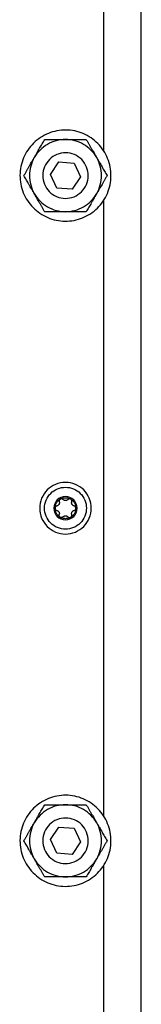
# Model space of a CAD drawing. Header units: millimetres. Extents: x -3787 to 418, y -511 to 3927.
# Tile 27 of 87: x -934 to -902, y 339 to 598. Entities that reach past the tile are written whole.
import ezdxf

# ---------------------------------------------------------------- set-up
doc = ezdxf.new("R2010")
doc.units = ezdxf.units.MM

msp = doc.modelspace()

# ---------------------------------------------------------------- linework, layer by layer
at = {"color": 7, "linetype": 'Continuous', "lineweight": 25}
for p, q in [((-902.01, 7.81), (-902.01, 1745.81)), ((-912.01, 725.98), (-912.01, 564.04)), ((-926, 557.71), (-923.74, 561.02)), ((-923.74, 561.02), (-919.75, 560.71)), ((-919.75, 560.71), (-918.02, 557.1)), ((-924.27, 554.11), (-926, 557.71)), ((-918.02, 557.1), (-920.28, 553.8)), ((-920.28, 553.8), (-924.27, 554.11)), ((-912.01, 550.78), (-912.01, 388.84)), ((-926, 382.51), (-923.74, 385.82)), ((-923.74, 385.82), (-919.75, 385.51)), ((-919.75, 385.51), (-918.02, 381.9)), ((-924.27, 378.91), (-926, 382.51)), ((-918.02, 381.9), (-920.28, 378.6)), ((-920.28, 378.6), (-924.27, 378.91)), ((-912.01, 375.58), (-912.01, 213.64))]:
    msp.add_line(p, q, dxfattribs=at)
for points, knots in [([(-910.26, 554.98), (-909.94, 556.51), (-909.93, 558.12), (-910.51, 561.2), (-911.12, 562.69), (-912.84, 565.31), (-913.96, 566.45), (-916.56, 568.22), (-918.04, 568.84), (-921.11, 569.48), (-922.71, 569.49), (-925.8, 568.9), (-927.28, 568.3), (-929.91, 566.58), (-931.05, 565.45), (-932.82, 562.85), (-933.44, 561.38), (-933.76, 559.84)], [0, 0, 0, 0, 0.125, 0.125, 0.25, 0.25, 0.375, 0.375, 0.5, 0.5, 0.625, 0.625, 0.75, 0.75, 0.875, 0.875, 1, 1, 1, 1]), ([(-930.24, 562.16), (-930.19, 562.24), (-930.1, 562.4), (-929.96, 562.64), (-929.82, 562.89), (-929.67, 563.13), (-929.46, 563.5), (-929.17, 564), (-928.83, 564.6), (-928.49, 565.18), (-928.16, 565.75), (-927.83, 566.33), (-927.61, 566.71), (-927.49, 566.91)], [0, 0, 0, 0, 0.048847, 0.097698, 0.146681, 0.195921, 0.245541, 0.372283, 0.501379, 0.620543, 0.742811, 0.869049, 1, 1, 1, 1]), ([(-926.76, 565.64), (-927.48, 565.22), (-928.14, 564.71), (-929.31, 563.54), (-929.82, 562.88), (-930.24, 562.16)], [0, 0, 0, 0, 0.5, 0.5, 1, 1, 1, 1]), ([(-927.49, 566.91), (-927.36, 566.91), (-927.1, 566.91), (-926.72, 566.91), (-926.33, 566.91), (-925.95, 566.91), (-925.58, 566.91), (-925.2, 566.91), (-924.72, 566.91), (-924.12, 566.91), (-923.49, 566.91), (-922.94, 566.91), (-922.47, 566.91), (-922.16, 566.91), (-922.01, 566.91)], [0, 0, 0, 0, 0.075958, 0.150258, 0.223026, 0.294404, 0.364543, 0.433612, 0.50179, 0.630049, 0.756002, 0.837959, 0.919102, 1, 1, 1, 1]), ([(-922.01, 566.91), (-922.84, 566.91), (-923.67, 566.8), (-925.27, 566.37), (-926.04, 566.05), (-926.76, 565.64)], [0, 0, 0, 0, 0.5, 0.5, 1, 1, 1, 1]), ([(-913.78, 562.16), (-914.2, 562.88), (-914.7, 563.54), (-915.88, 564.71), (-916.54, 565.22), (-917.98, 566.05), (-918.75, 566.37), (-920.35, 566.8), (-921.18, 566.91), (-922.01, 566.91)], [0, 0, 0, 0, 0.25, 0.25, 0.5, 0.5, 0.75, 0.75, 1, 1, 1, 1]), ([(-922.01, 566.91), (-921.91, 566.91), (-921.73, 566.91), (-921.45, 566.91), (-921.17, 566.91), (-920.89, 566.91), (-920.46, 566.91), (-919.89, 566.91), (-919.19, 566.91), (-918.52, 566.91), (-917.86, 566.91), (-917.19, 566.91), (-916.75, 566.91), (-916.52, 566.91)], [0, 0, 0, 0, 0.048847, 0.097698, 0.146681, 0.195921, 0.245541, 0.372283, 0.501379, 0.620543, 0.742811, 0.869049, 1, 1, 1, 1]), ([(-916.52, 566.91), (-916.46, 566.8), (-916.33, 566.57), (-916.14, 566.24), (-915.95, 565.91), (-915.76, 565.58), (-915.57, 565.25), (-915.38, 564.93), (-915.14, 564.51), (-914.84, 563.99), (-914.52, 563.44), (-914.25, 562.97), (-914.01, 562.56), (-913.86, 562.29), (-913.78, 562.16)], [0, 0, 0, 0, 0.075767, 0.149883, 0.222476, 0.293685, 0.363661, 0.432569, 0.50059, 0.629173, 0.755436, 0.837586, 0.918917, 1, 1, 1, 1]), ([(-920.79, 563.28), (-921.56, 563.44), (-922.36, 563.45), (-923.9, 563.16), (-924.65, 562.86), (-925.96, 561.99), (-926.53, 561.43), (-927.41, 560.13), (-927.72, 559.39), (-928.04, 557.86), (-928.05, 557.06), (-927.75, 555.51), (-927.45, 554.77), (-926.59, 553.46), (-926.03, 552.89), (-924.73, 552.01), (-923.99, 551.69), (-923.22, 551.53)], [0, 0, 0, 0, 0.125, 0.125, 0.25, 0.25, 0.375, 0.375, 0.5, 0.5, 0.625, 0.625, 0.75, 0.75, 0.875, 0.875, 1, 1, 1, 1]), ([(-923.22, 551.53), (-922.46, 551.37), (-921.65, 551.37), (-920.11, 551.66), (-919.37, 551.96), (-918.06, 552.83), (-917.49, 553.39), (-916.6, 554.69), (-916.29, 555.42), (-915.97, 556.96), (-915.97, 557.76), (-916.26, 559.31), (-916.56, 560.05), (-917.42, 561.36), (-917.99, 561.93), (-919.29, 562.81), (-920.02, 563.13), (-920.79, 563.28)], [0, 0, 0, 0, 0.125, 0.125, 0.25, 0.25, 0.375, 0.375, 0.5, 0.5, 0.625, 0.625, 0.75, 0.75, 0.875, 0.875, 1, 1, 1, 1]), ([(-932.98, 557.41), (-932.91, 557.52), (-932.78, 557.74), (-932.59, 558.08), (-932.4, 558.41), (-932.21, 558.74), (-932.02, 559.07), (-931.83, 559.39), (-931.59, 559.81), (-931.29, 560.33), (-930.97, 560.88), (-930.7, 561.35), (-930.47, 561.76), (-930.31, 562.03), (-930.24, 562.16)], [0, 0, 0, 0, 0.075958, 0.150258, 0.223026, 0.294404, 0.364543, 0.433612, 0.50179, 0.630049, 0.756002, 0.837959, 0.919102, 1, 1, 1, 1]), ([(-930.24, 562.16), (-930.65, 561.44), (-930.97, 560.67), (-931.4, 559.07), (-931.51, 558.24), (-931.51, 556.58), (-931.4, 555.75), (-930.97, 554.15), (-930.65, 553.38), (-930.24, 552.66)], [0, 0, 0, 0, 0.25, 0.25, 0.5, 0.5, 0.75, 0.75, 1, 1, 1, 1]), ([(-913.78, 552.66), (-913.37, 553.38), (-913.05, 554.15), (-912.62, 555.75), (-912.51, 556.58), (-912.51, 558.24), (-912.62, 559.07), (-913.05, 560.67), (-913.37, 561.44), (-913.78, 562.16)], [0, 0, 0, 0, 0.25, 0.25, 0.5, 0.5, 0.75, 0.75, 1, 1, 1, 1]), ([(-913.78, 562.16), (-913.73, 562.08), (-913.64, 561.92), (-913.5, 561.68), (-913.36, 561.43), (-913.22, 561.19), (-913.01, 560.82), (-912.72, 560.33), (-912.38, 559.73), (-912.04, 559.14), (-911.71, 558.57), (-911.37, 557.99), (-911.15, 557.6), (-911.04, 557.41)], [0, 0, 0, 0, 0.04868, 0.097365, 0.14618, 0.195249, 0.244695, 0.370973, 0.499581, 0.619161, 0.74186, 0.868556, 1, 1, 1, 1]), ([(-933.76, 559.84), (-934.08, 558.3), (-934.09, 556.7), (-933.5, 553.62), (-932.9, 552.13), (-931.17, 549.51), (-930.05, 548.37), (-927.45, 546.6), (-925.98, 545.98), (-922.9, 545.34), (-921.3, 545.33), (-918.22, 545.92), (-916.73, 546.52), (-914.11, 548.24), (-912.97, 549.37), (-911.2, 551.96), (-910.58, 553.44), (-910.26, 554.98)], [0, 0, 0, 0, 0.125, 0.125, 0.25, 0.25, 0.375, 0.375, 0.5, 0.5, 0.625, 0.625, 0.75, 0.75, 0.875, 0.875, 1, 1, 1, 1]), ([(-930.24, 552.66), (-930.28, 552.74), (-930.37, 552.9), (-930.51, 553.14), (-930.65, 553.38), (-930.79, 553.63), (-931.01, 553.99), (-931.29, 554.49), (-931.64, 555.09), (-931.98, 555.68), (-932.31, 556.25), (-932.64, 556.83), (-932.86, 557.21), (-932.98, 557.41)], [0, 0, 0, 0, 0.048666, 0.097338, 0.146139, 0.195194, 0.244625, 0.370865, 0.499433, 0.619047, 0.741782, 0.868515, 1, 1, 1, 1]), ([(-911.04, 557.41), (-911.1, 557.3), (-911.23, 557.07), (-911.43, 556.74), (-911.62, 556.41), (-911.81, 556.08), (-912, 555.75), (-912.18, 555.42), (-912.43, 555), (-912.73, 554.49), (-913.04, 553.94), (-913.32, 553.46), (-913.55, 553.06), (-913.7, 552.79), (-913.78, 552.66)], [0, 0, 0, 0, 0.075958, 0.150258, 0.223026, 0.294404, 0.364543, 0.433612, 0.50179, 0.630049, 0.756002, 0.837959, 0.919102, 1, 1, 1, 1]), ([(-930.24, 552.66), (-929.82, 551.94), (-929.31, 551.28), (-928.14, 550.11), (-927.48, 549.6), (-926.04, 548.77), (-925.27, 548.45), (-923.67, 548.02), (-922.84, 547.91), (-922.01, 547.91)], [0, 0, 0, 0, 0.25, 0.25, 0.5, 0.5, 0.75, 0.75, 1, 1, 1, 1]), ([(-927.49, 547.91), (-927.56, 548.02), (-927.69, 548.24), (-927.88, 548.58), (-928.07, 548.91), (-928.26, 549.24), (-928.45, 549.56), (-928.64, 549.89), (-928.88, 550.31), (-929.18, 550.83), (-929.49, 551.38), (-929.77, 551.85), (-930, 552.26), (-930.16, 552.52), (-930.24, 552.66)], [0, 0, 0, 0, 0.075743, 0.149837, 0.222408, 0.293596, 0.363552, 0.432441, 0.500442, 0.629066, 0.755367, 0.83754, 0.918894, 1, 1, 1, 1]), ([(-922.01, 547.91), (-921.18, 547.91), (-920.35, 548.02), (-918.75, 548.45), (-917.98, 548.77), (-916.54, 549.6), (-915.88, 550.11), (-914.7, 551.28), (-914.2, 551.94), (-913.78, 552.66)], [0, 0, 0, 0, 0.25, 0.25, 0.5, 0.5, 0.75, 0.75, 1, 1, 1, 1]), ([(-913.78, 552.66), (-913.83, 552.58), (-913.92, 552.42), (-914.06, 552.17), (-914.2, 551.93), (-914.34, 551.69), (-914.55, 551.32), (-914.84, 550.82), (-915.19, 550.22), (-915.53, 549.63), (-915.86, 549.06), (-916.19, 548.49), (-916.41, 548.1), (-916.52, 547.91)], [0, 0, 0, 0, 0.0488465, 0.0976979, 0.146681, 0.1959209, 0.2455409, 0.3722826, 0.5013791, 0.6205427, 0.7428114, 0.8690492, 1, 1, 1, 1]), ([(-922.01, 547.91), (-922.1, 547.91), (-922.29, 547.91), (-922.57, 547.91), (-922.85, 547.91), (-923.13, 547.91), (-923.56, 547.91), (-924.13, 547.91), (-924.83, 547.91), (-925.5, 547.91), (-926.16, 547.91), (-926.83, 547.91), (-927.27, 547.91), (-927.49, 547.91)], [0, 0, 0, 0, 0.048847, 0.097698, 0.146681, 0.195921, 0.245541, 0.372283, 0.501379, 0.620543, 0.742811, 0.869049, 1, 1, 1, 1]), ([(-916.52, 547.91), (-916.65, 547.91), (-916.91, 547.91), (-917.3, 547.91), (-917.68, 547.91), (-918.06, 547.91), (-918.44, 547.91), (-918.81, 547.91), (-919.3, 547.91), (-919.9, 547.91), (-920.53, 547.91), (-921.08, 547.91), (-921.54, 547.91), (-921.85, 547.91), (-922.01, 547.91)], [0, 0, 0, 0, 0.075958, 0.150258, 0.223026, 0.294404, 0.364543, 0.433612, 0.50179, 0.630049, 0.756002, 0.837959, 0.919102, 1, 1, 1, 1]), ([(-922.01, 476.61), (-922.9, 476.61), (-923.79, 476.43), (-925.43, 475.75), (-926.19, 475.25), (-927.45, 473.99), (-927.95, 473.23), (-928.63, 471.59), (-928.81, 470.7), (-928.81, 468.92), (-928.63, 468.03), (-927.95, 466.38), (-927.45, 465.63), (-926.19, 464.37), (-925.43, 463.87), (-923.79, 463.19), (-922.9, 463.01), (-922.01, 463.01)], [0, 0, 0, 0, 0.125, 0.125, 0.25, 0.25, 0.375, 0.375, 0.5, 0.5, 0.625, 0.625, 0.75, 0.75, 0.875, 0.875, 1, 1, 1, 1]), ([(-922.01, 464.29), (-923.47, 464.29), (-924.88, 464.87), (-926.95, 466.94), (-927.53, 468.35), (-927.53, 471.27), (-926.95, 472.68), (-924.88, 474.75), (-923.47, 475.33), (-922.01, 475.33)], [0, 0, 0, 0, 0.25, 0.25, 0.5, 0.5, 0.75, 0.75, 1, 1, 1, 1]), ([(-922.01, 463.01), (-921.12, 463.01), (-920.23, 463.19), (-918.58, 463.87), (-917.83, 464.37), (-916.57, 465.63), (-916.07, 466.38), (-915.38, 468.03), (-915.21, 468.92), (-915.21, 470.7), (-915.38, 471.59), (-916.07, 473.23), (-916.57, 473.99), (-917.83, 475.25), (-918.58, 475.75), (-920.23, 476.43), (-921.12, 476.61), (-922.01, 476.61)], [0, 0, 0, 0, 0.125, 0.125, 0.25, 0.25, 0.375, 0.375, 0.5, 0.5, 0.625, 0.625, 0.75, 0.75, 0.875, 0.875, 1, 1, 1, 1]), ([(-922.01, 475.33), (-920.54, 475.33), (-919.14, 474.75), (-917.07, 472.68), (-916.49, 471.27), (-916.49, 468.35), (-917.07, 466.94), (-919.14, 464.87), (-920.54, 464.29), (-922.01, 464.29)], [0, 0, 0, 0, 0.25, 0.25, 0.5, 0.5, 0.75, 0.75, 1, 1, 1, 1]), ([(-922.01, 472.87), (-923.7, 472.87), (-925.07, 471.5), (-925.07, 468.12), (-923.7, 466.75), (-922.01, 466.75)], [0, 0, 0, 0, 0.5, 0.5, 1, 1, 1, 1]), ([(-924.77, 469.81), (-924.77, 469.86), (-924.77, 469.95), (-924.75, 470.09), (-924.74, 470.23), (-924.71, 470.37), (-924.66, 470.58), (-924.57, 470.86), (-924.41, 471.19), (-924.2, 471.5), (-923.99, 471.74), (-923.78, 471.93), (-923.59, 472.08), (-923.46, 472.16), (-923.39, 472.2)], [0, 0, 0, 0, 0.049249, 0.098316, 0.147332, 0.196427, 0.245731, 0.372789, 0.500023, 0.627081, 0.754315, 0.836273, 0.917965, 1, 1, 1, 1]), ([(-923.39, 472.2), (-923.41, 472.19), (-923.45, 472.16), (-923.5, 472.12), (-923.55, 472.07), (-923.59, 472.01), (-923.62, 471.95), (-923.66, 471.87), (-923.69, 471.76), (-923.69, 471.63), (-923.67, 471.54), (-923.66, 471.5)], [0, 0, 0, 0, 0.083058, 0.1652653, 0.2473517, 0.3300716, 0.4141835, 0.5004296, 0.6665928, 0.8311085, 1, 1, 1, 1]), ([(-923.39, 472.2), (-923.35, 472.22), (-923.26, 472.27), (-923.13, 472.33), (-923, 472.39), (-922.86, 472.44), (-922.69, 472.49), (-922.49, 472.53), (-922.25, 472.56), (-922.09, 472.57), (-922.01, 472.57)], [0, 0, 0, 0, 0.100225, 0.200067, 0.299801, 0.399704, 0.500049, 0.666829, 0.833053, 1, 1, 1, 1]), ([(-923.09, 472.28), (-923.11, 472.28), (-923.17, 472.28), (-923.24, 472.26), (-923.32, 472.24), (-923.36, 472.21), (-923.39, 472.2)], [0, 0, 0, 0, 0.254015, 0.503467, 0.751189, 1, 1, 1, 1]), ([(-922.65, 472.09), (-922.66, 472.1), (-922.69, 472.13), (-922.74, 472.17), (-922.8, 472.21), (-922.87, 472.24), (-922.97, 472.27), (-923.05, 472.28), (-923.09, 472.28)], [0, 0, 0, 0, 0.13406, 0.267042, 0.400106, 0.53445, 0.769681, 1, 1, 1, 1]), ([(-922.01, 471.81), (-922.03, 471.81), (-922.08, 471.81), (-922.15, 471.82), (-922.23, 471.84), (-922.3, 471.86), (-922.4, 471.9), (-922.52, 471.97), (-922.6, 472.05), (-922.65, 472.09)], [0, 0, 0, 0, 0.094967, 0.192047, 0.291667, 0.394222, 0.500073, 0.731133, 1, 1, 1, 1]), ([(-922.01, 466.75), (-920.32, 466.75), (-918.95, 468.12), (-918.95, 471.5), (-920.32, 472.87), (-922.01, 472.87)], [0, 0, 0, 0, 0.5, 0.5, 1, 1, 1, 1]), ([(-922.01, 472.57), (-921.96, 472.57), (-921.86, 472.57), (-921.72, 472.56), (-921.58, 472.54), (-921.43, 472.51), (-921.26, 472.47), (-921.06, 472.41), (-920.84, 472.31), (-920.7, 472.24), (-920.63, 472.2)], [0, 0, 0, 0, 0.100225, 0.200067, 0.299801, 0.399704, 0.500049, 0.666829, 0.833053, 1, 1, 1, 1]), ([(-921.37, 472.09), (-921.39, 472.07), (-921.43, 472.02), (-921.5, 471.97), (-921.57, 471.92), (-921.66, 471.88), (-921.76, 471.84), (-921.89, 471.81), (-921.97, 471.81), (-922.01, 471.81)], [0, 0, 0, 0, 0.13944, 0.269239, 0.389572, 0.500655, 0.67495, 0.840789, 1, 1, 1, 1]), ([(-920.93, 472.28), (-920.95, 472.28), (-920.99, 472.28), (-921.05, 472.27), (-921.1, 472.25), (-921.18, 472.23), (-921.28, 472.18), (-921.34, 472.12), (-921.37, 472.09)], [0, 0, 0, 0, 0.115084, 0.230621, 0.347395, 0.466183, 0.733228, 1, 1, 1, 1]), ([(-920.63, 472.2), (-920.65, 472.21), (-920.7, 472.24), (-920.77, 472.26), (-920.85, 472.28), (-920.9, 472.28), (-920.93, 472.28)], [0, 0, 0, 0, 0.248811, 0.496533, 0.745985, 1, 1, 1, 1]), ([(-920.63, 472.2), (-920.59, 472.18), (-920.51, 472.13), (-920.39, 472.05), (-920.28, 471.96), (-920.17, 471.87), (-920.01, 471.72), (-919.82, 471.5), (-919.61, 471.19), (-919.45, 470.86), (-919.34, 470.55), (-919.29, 470.28), (-919.25, 470.05), (-919.25, 469.89), (-919.25, 469.81)], [0, 0, 0, 0, 0.049249, 0.098316, 0.147332, 0.196427, 0.245731, 0.372789, 0.500023, 0.627081, 0.754315, 0.836273, 0.917965, 1, 1, 1, 1]), ([(-920.35, 471.5), (-920.35, 471.53), (-920.33, 471.58), (-920.33, 471.65), (-920.33, 471.73), (-920.34, 471.81), (-920.37, 471.9), (-920.42, 472.01), (-920.51, 472.12), (-920.59, 472.17), (-920.63, 472.2)], [0, 0, 0, 0, 0.102247, 0.202107, 0.300825, 0.399709, 0.50007, 0.670267, 0.834894, 1, 1, 1, 1]), ([(-924.3, 470.39), (-924.33, 470.39), (-924.38, 470.37), (-924.45, 470.34), (-924.51, 470.3), (-924.57, 470.25), (-924.64, 470.18), (-924.71, 470.08), (-924.76, 469.95), (-924.76, 469.86), (-924.77, 469.81)], [0, 0, 0, 0, 0.1022468, 0.2021073, 0.300825, 0.3997087, 0.5000699, 0.6702666, 0.8348935, 1, 1, 1, 1]), ([(-923.39, 467.42), (-923.43, 467.44), (-923.51, 467.49), (-923.63, 467.57), (-923.74, 467.66), (-923.85, 467.75), (-924.01, 467.9), (-924.2, 468.12), (-924.4, 468.42), (-924.57, 468.76), (-924.67, 469.06), (-924.73, 469.34), (-924.76, 469.57), (-924.77, 469.73), (-924.77, 469.81)], [0, 0, 0, 0, 0.049249, 0.098316, 0.147332, 0.196427, 0.245731, 0.372789, 0.500023, 0.627081, 0.754315, 0.836273, 0.917965, 1, 1, 1, 1]), ([(-924.77, 469.81), (-924.77, 469.79), (-924.77, 469.74), (-924.75, 469.67), (-924.73, 469.6), (-924.71, 469.54), (-924.67, 469.48), (-924.62, 469.41), (-924.54, 469.33), (-924.42, 469.26), (-924.34, 469.24), (-924.3, 469.22)], [0, 0, 0, 0, 0.083058, 0.165265, 0.247352, 0.330072, 0.414184, 0.50043, 0.666593, 0.831108, 1, 1, 1, 1]), ([(-923.66, 471.5), (-923.65, 471.47), (-923.64, 471.41), (-923.62, 471.33), (-923.62, 471.24), (-923.63, 471.13), (-923.66, 470.98), (-923.73, 470.81), (-923.84, 470.65), (-923.98, 470.53), (-924.13, 470.44), (-924.24, 470.41), (-924.3, 470.39)], [0, 0, 0, 0, 0.0696477, 0.1344877, 0.1946062, 0.2501117, 0.3788928, 0.4991802, 0.6199817, 0.7493242, 0.8651669, 1, 1, 1, 1]), ([(-919.25, 469.81), (-919.25, 469.76), (-919.25, 469.67), (-919.26, 469.53), (-919.28, 469.38), (-919.3, 469.25), (-919.35, 469.03), (-919.45, 468.76), (-919.61, 468.43), (-919.82, 468.12), (-920.03, 467.88), (-920.24, 467.69), (-920.43, 467.54), (-920.56, 467.46), (-920.63, 467.42)], [0, 0, 0, 0, 0.049249, 0.098316, 0.147332, 0.196427, 0.245731, 0.372789, 0.500023, 0.627081, 0.754315, 0.836273, 0.917965, 1, 1, 1, 1]), ([(-919.71, 470.39), (-919.74, 470.4), (-919.8, 470.42), (-919.89, 470.45), (-919.96, 470.49), (-920.06, 470.55), (-920.17, 470.65), (-920.28, 470.8), (-920.36, 470.98), (-920.39, 471.15), (-920.4, 471.33), (-920.37, 471.44), (-920.35, 471.5)], [0, 0, 0, 0, 0.069648, 0.134488, 0.194606, 0.250112, 0.378893, 0.49918, 0.619982, 0.749324, 0.865167, 1, 1, 1, 1]), ([(-919.25, 469.81), (-919.25, 469.83), (-919.25, 469.88), (-919.26, 469.95), (-919.28, 470.01), (-919.31, 470.08), (-919.34, 470.14), (-919.4, 470.21), (-919.48, 470.29), (-919.59, 470.36), (-919.67, 470.38), (-919.71, 470.39)], [0, 0, 0, 0, 0.083058, 0.165265, 0.247352, 0.330072, 0.414184, 0.50043, 0.666593, 0.831108, 1, 1, 1, 1]), ([(-919.71, 469.22), (-919.69, 469.23), (-919.64, 469.24), (-919.57, 469.28), (-919.5, 469.32), (-919.44, 469.37), (-919.37, 469.44), (-919.31, 469.54), (-919.26, 469.67), (-919.25, 469.76), (-919.25, 469.81)], [0, 0, 0, 0, 0.102247, 0.202107, 0.300825, 0.399709, 0.50007, 0.670267, 0.834894, 1, 1, 1, 1]), ([(-924.3, 469.22), (-924.27, 469.22), (-924.21, 469.2), (-924.13, 469.17), (-924.06, 469.13), (-923.96, 469.06), (-923.85, 468.97), (-923.73, 468.81), (-923.66, 468.64), (-923.62, 468.46), (-923.62, 468.28), (-923.65, 468.17), (-923.66, 468.11)], [0, 0, 0, 0, 0.069648, 0.134488, 0.194606, 0.250112, 0.378893, 0.49918, 0.619982, 0.749324, 0.865167, 1, 1, 1, 1]), ([(-923.39, 467.42), (-923.41, 467.43), (-923.45, 467.46), (-923.5, 467.5), (-923.55, 467.55), (-923.59, 467.61), (-923.62, 467.67), (-923.66, 467.75), (-923.69, 467.85), (-923.69, 467.99), (-923.67, 468.07), (-923.66, 468.11)], [0, 0, 0, 0, 0.080783, 0.162359, 0.244941, 0.328733, 0.413933, 0.500725, 0.653903, 0.820129, 1, 1, 1, 1]), ([(-922.65, 467.53), (-922.66, 467.51), (-922.7, 467.48), (-922.75, 467.44), (-922.81, 467.41), (-922.87, 467.38), (-922.93, 467.36), (-923.01, 467.34), (-923.12, 467.33), (-923.26, 467.36), (-923.35, 467.4), (-923.39, 467.42)], [0, 0, 0, 0, 0.091865, 0.180251, 0.26522, 0.346842, 0.425196, 0.500373, 0.67197, 0.837978, 1, 1, 1, 1]), ([(-920.63, 467.42), (-920.67, 467.4), (-920.75, 467.35), (-920.88, 467.29), (-921.01, 467.23), (-921.14, 467.19), (-921.35, 467.12), (-921.64, 467.07), (-922.01, 467.04), (-922.38, 467.07), (-922.69, 467.13), (-922.96, 467.22), (-923.18, 467.31), (-923.32, 467.38), (-923.39, 467.42)], [0, 0, 0, 0, 0.049249, 0.098316, 0.147332, 0.196427, 0.245731, 0.372789, 0.500023, 0.627081, 0.754315, 0.836273, 0.917965, 1, 1, 1, 1]), ([(-922.65, 467.53), (-922.63, 467.55), (-922.58, 467.6), (-922.51, 467.65), (-922.44, 467.7), (-922.36, 467.74), (-922.25, 467.78), (-922.13, 467.8), (-922.05, 467.81), (-922.01, 467.81)], [0, 0, 0, 0, 0.13944, 0.269239, 0.389572, 0.500655, 0.67495, 0.840789, 1, 1, 1, 1]), ([(-922.01, 467.81), (-921.98, 467.81), (-921.94, 467.81), (-921.86, 467.8), (-921.79, 467.78), (-921.72, 467.76), (-921.62, 467.72), (-921.49, 467.65), (-921.41, 467.57), (-921.37, 467.53)], [0, 0, 0, 0, 0.094967, 0.192047, 0.291667, 0.394222, 0.500073, 0.731133, 1, 1, 1, 1]), ([(-921.37, 467.53), (-921.35, 467.51), (-921.31, 467.48), (-921.25, 467.43), (-921.18, 467.39), (-921.11, 467.36), (-921.01, 467.34), (-920.89, 467.33), (-920.75, 467.36), (-920.67, 467.4), (-920.63, 467.42)], [0, 0, 0, 0, 0.1022466, 0.202107, 0.3008245, 0.3997081, 0.5000692, 0.6702661, 0.8348933, 1, 1, 1, 1]), ([(-920.63, 467.42), (-920.61, 467.43), (-920.57, 467.46), (-920.51, 467.5), (-920.47, 467.55), (-920.43, 467.61), (-920.39, 467.67), (-920.35, 467.75), (-920.33, 467.86), (-920.32, 467.99), (-920.34, 468.07), (-920.35, 468.11)], [0, 0, 0, 0, 0.083058, 0.165265, 0.247352, 0.330072, 0.414184, 0.50043, 0.666593, 0.831108, 1, 1, 1, 1]), ([(-920.35, 468.11), (-920.36, 468.15), (-920.38, 468.2), (-920.39, 468.29), (-920.39, 468.38), (-920.39, 468.49), (-920.36, 468.64), (-920.28, 468.81), (-920.17, 468.96), (-920.04, 469.08), (-919.88, 469.18), (-919.77, 469.21), (-919.71, 469.22)], [0, 0, 0, 0, 0.069648, 0.134488, 0.194606, 0.250112, 0.378893, 0.49918, 0.619982, 0.749324, 0.865167, 1, 1, 1, 1]), ([(-910.26, 379.78), (-909.94, 381.31), (-909.93, 382.92), (-910.51, 386), (-911.12, 387.49), (-912.84, 390.11), (-913.96, 391.25), (-916.56, 393.02), (-918.04, 393.64), (-921.11, 394.28), (-922.71, 394.29), (-925.8, 393.7), (-927.28, 393.1), (-929.91, 391.38), (-931.05, 390.25), (-932.82, 387.65), (-933.44, 386.18), (-933.76, 384.64)], [0, 0, 0, 0, 0.125, 0.125, 0.25, 0.25, 0.375, 0.375, 0.5, 0.5, 0.625, 0.625, 0.75, 0.75, 0.875, 0.875, 1, 1, 1, 1]), ([(-930.24, 386.96), (-930.19, 387.04), (-930.1, 387.2), (-929.96, 387.44), (-929.82, 387.69), (-929.67, 387.93), (-929.46, 388.3), (-929.17, 388.8), (-928.83, 389.4), (-928.49, 389.98), (-928.16, 390.55), (-927.83, 391.13), (-927.61, 391.51), (-927.49, 391.71)], [0, 0, 0, 0, 0.048847, 0.097698, 0.146681, 0.195921, 0.245541, 0.372283, 0.501379, 0.620543, 0.742811, 0.869049, 1, 1, 1, 1]), ([(-927.49, 391.71), (-927.36, 391.71), (-927.1, 391.71), (-926.72, 391.71), (-926.33, 391.71), (-925.95, 391.71), (-925.58, 391.71), (-925.2, 391.71), (-924.72, 391.71), (-924.12, 391.71), (-923.49, 391.71), (-922.94, 391.71), (-922.47, 391.71), (-922.16, 391.71), (-922.01, 391.71)], [0, 0, 0, 0, 0.075958, 0.150258, 0.223026, 0.294404, 0.364543, 0.433612, 0.50179, 0.630049, 0.756002, 0.837959, 0.919102, 1, 1, 1, 1]), ([(-922.01, 391.71), (-922.84, 391.71), (-923.67, 391.6), (-925.27, 391.17), (-926.04, 390.85), (-926.76, 390.44)], [0, 0, 0, 0, 0.5, 0.5, 1, 1, 1, 1]), ([(-913.78, 386.96), (-914.2, 387.68), (-914.7, 388.34), (-915.88, 389.51), (-916.54, 390.02), (-917.98, 390.85), (-918.75, 391.17), (-920.35, 391.6), (-921.18, 391.71), (-922.01, 391.71)], [0, 0, 0, 0, 0.25, 0.25, 0.5, 0.5, 0.75, 0.75, 1, 1, 1, 1]), ([(-922.01, 391.71), (-921.91, 391.71), (-921.73, 391.71), (-921.45, 391.71), (-921.17, 391.71), (-920.89, 391.71), (-920.46, 391.71), (-919.89, 391.71), (-919.19, 391.71), (-918.52, 391.71), (-917.86, 391.71), (-917.19, 391.71), (-916.75, 391.71), (-916.52, 391.71)], [0, 0, 0, 0, 0.048847, 0.097698, 0.146681, 0.195921, 0.245541, 0.372283, 0.501379, 0.620543, 0.742811, 0.869049, 1, 1, 1, 1]), ([(-916.52, 391.71), (-916.46, 391.6), (-916.33, 391.37), (-916.14, 391.04), (-915.95, 390.71), (-915.76, 390.38), (-915.57, 390.05), (-915.38, 389.73), (-915.14, 389.31), (-914.84, 388.79), (-914.52, 388.24), (-914.25, 387.77), (-914.01, 387.36), (-913.86, 387.09), (-913.78, 386.96)], [0, 0, 0, 0, 0.075767, 0.149883, 0.222476, 0.293685, 0.363661, 0.432569, 0.50059, 0.629173, 0.755436, 0.837586, 0.918917, 1, 1, 1, 1]), ([(-926.76, 390.44), (-927.48, 390.02), (-928.14, 389.51), (-929.31, 388.34), (-929.82, 387.68), (-930.24, 386.96)], [0, 0, 0, 0, 0.5, 0.5, 1, 1, 1, 1]), ([(-932.98, 382.21), (-932.91, 382.32), (-932.78, 382.54), (-932.59, 382.88), (-932.4, 383.21), (-932.21, 383.54), (-932.02, 383.87), (-931.83, 384.19), (-931.59, 384.61), (-931.29, 385.13), (-930.97, 385.68), (-930.7, 386.15), (-930.47, 386.56), (-930.31, 386.83), (-930.24, 386.96)], [0, 0, 0, 0, 0.075958, 0.150258, 0.223026, 0.294404, 0.364543, 0.433612, 0.50179, 0.630049, 0.756002, 0.837959, 0.919102, 1, 1, 1, 1]), ([(-930.24, 386.96), (-930.65, 386.24), (-930.97, 385.47), (-931.4, 383.87), (-931.51, 383.04), (-931.51, 381.38), (-931.4, 380.55), (-930.97, 378.95), (-930.65, 378.18), (-930.24, 377.46)], [0, 0, 0, 0, 0.25, 0.25, 0.5, 0.5, 0.75, 0.75, 1, 1, 1, 1]), ([(-920.79, 388.08), (-921.56, 388.24), (-922.36, 388.25), (-923.9, 387.96), (-924.65, 387.66), (-925.96, 386.79), (-926.53, 386.23), (-927.41, 384.93), (-927.72, 384.19), (-928.04, 382.66), (-928.05, 381.86), (-927.75, 380.31), (-927.45, 379.57), (-926.59, 378.26), (-926.03, 377.69), (-924.73, 376.81), (-923.99, 376.49), (-923.22, 376.33)], [0, 0, 0, 0, 0.125, 0.125, 0.25, 0.25, 0.375, 0.375, 0.5, 0.5, 0.625, 0.625, 0.75, 0.75, 0.875, 0.875, 1, 1, 1, 1]), ([(-923.22, 376.33), (-922.46, 376.17), (-921.65, 376.17), (-920.11, 376.46), (-919.37, 376.76), (-918.06, 377.63), (-917.49, 378.19), (-916.6, 379.49), (-916.29, 380.22), (-915.97, 381.76), (-915.97, 382.56), (-916.26, 384.11), (-916.56, 384.85), (-917.42, 386.16), (-917.99, 386.73), (-919.29, 387.61), (-920.02, 387.93), (-920.79, 388.08)], [0, 0, 0, 0, 0.125, 0.125, 0.25, 0.25, 0.375, 0.375, 0.5, 0.5, 0.625, 0.625, 0.75, 0.75, 0.875, 0.875, 1, 1, 1, 1]), ([(-913.78, 377.46), (-913.37, 378.18), (-913.05, 378.95), (-912.62, 380.55), (-912.51, 381.38), (-912.51, 383.04), (-912.62, 383.87), (-913.05, 385.47), (-913.37, 386.24), (-913.78, 386.96)], [0, 0, 0, 0, 0.25, 0.25, 0.5, 0.5, 0.75, 0.75, 1, 1, 1, 1]), ([(-913.78, 386.96), (-913.73, 386.88), (-913.64, 386.72), (-913.5, 386.48), (-913.36, 386.23), (-913.22, 385.99), (-913.01, 385.62), (-912.72, 385.13), (-912.38, 384.53), (-912.04, 383.94), (-911.71, 383.37), (-911.37, 382.79), (-911.15, 382.4), (-911.04, 382.21)], [0, 0, 0, 0, 0.04868, 0.097365, 0.14618, 0.195249, 0.244695, 0.370973, 0.499581, 0.619161, 0.74186, 0.868556, 1, 1, 1, 1]), ([(-933.76, 384.64), (-934.08, 383.1), (-934.09, 381.5), (-933.5, 378.42), (-932.9, 376.93), (-931.17, 374.31), (-930.05, 373.17), (-927.45, 371.4), (-925.98, 370.78), (-922.9, 370.14), (-921.3, 370.13), (-918.22, 370.72), (-916.73, 371.32), (-914.11, 373.04), (-912.97, 374.17), (-911.2, 376.76), (-910.58, 378.24), (-910.26, 379.78)], [0, 0, 0, 0, 0.125, 0.125, 0.25, 0.25, 0.375, 0.375, 0.5, 0.5, 0.625, 0.625, 0.75, 0.75, 0.875, 0.875, 1, 1, 1, 1]), ([(-930.24, 377.46), (-930.28, 377.54), (-930.37, 377.7), (-930.51, 377.94), (-930.65, 378.18), (-930.79, 378.43), (-931.01, 378.79), (-931.29, 379.29), (-931.64, 379.89), (-931.98, 380.48), (-932.31, 381.05), (-932.64, 381.63), (-932.86, 382.01), (-932.98, 382.21)], [0, 0, 0, 0, 0.0486664, 0.0973376, 0.1461389, 0.1951942, 0.2446253, 0.3708653, 0.4994335, 0.6190473, 0.7417825, 0.8685154, 1, 1, 1, 1]), ([(-911.04, 382.21), (-911.1, 382.1), (-911.23, 381.87), (-911.43, 381.54), (-911.62, 381.21), (-911.81, 380.88), (-912, 380.55), (-912.18, 380.22), (-912.43, 379.8), (-912.73, 379.29), (-913.04, 378.74), (-913.32, 378.26), (-913.55, 377.86), (-913.7, 377.59), (-913.78, 377.46)], [0, 0, 0, 0, 0.075958, 0.150258, 0.223026, 0.294404, 0.364543, 0.433612, 0.50179, 0.630049, 0.756002, 0.837959, 0.919102, 1, 1, 1, 1]), ([(-930.24, 377.46), (-929.82, 376.74), (-929.31, 376.08), (-928.14, 374.91), (-927.48, 374.4), (-926.04, 373.57), (-925.27, 373.25), (-923.67, 372.82), (-922.84, 372.71), (-922.01, 372.71)], [0, 0, 0, 0, 0.25, 0.25, 0.5, 0.5, 0.75, 0.75, 1, 1, 1, 1]), ([(-927.49, 372.71), (-927.56, 372.82), (-927.69, 373.04), (-927.88, 373.38), (-928.07, 373.71), (-928.26, 374.04), (-928.45, 374.36), (-928.64, 374.69), (-928.88, 375.11), (-929.18, 375.63), (-929.49, 376.18), (-929.77, 376.65), (-930, 377.06), (-930.16, 377.32), (-930.24, 377.46)], [0, 0, 0, 0, 0.075743, 0.149837, 0.222408, 0.293596, 0.363552, 0.432441, 0.500442, 0.629066, 0.755367, 0.83754, 0.918894, 1, 1, 1, 1]), ([(-922.01, 372.71), (-921.18, 372.71), (-920.35, 372.82), (-918.75, 373.25), (-917.98, 373.57), (-916.54, 374.4), (-915.88, 374.91), (-914.7, 376.08), (-914.2, 376.74), (-913.78, 377.46)], [0, 0, 0, 0, 0.25, 0.25, 0.5, 0.5, 0.75, 0.75, 1, 1, 1, 1]), ([(-913.78, 377.46), (-913.83, 377.38), (-913.92, 377.22), (-914.06, 376.97), (-914.2, 376.73), (-914.34, 376.49), (-914.55, 376.12), (-914.84, 375.62), (-915.19, 375.02), (-915.53, 374.43), (-915.86, 373.86), (-916.19, 373.29), (-916.41, 372.9), (-916.52, 372.71)], [0, 0, 0, 0, 0.048847, 0.097698, 0.146681, 0.195921, 0.245541, 0.372283, 0.501379, 0.620543, 0.742811, 0.869049, 1, 1, 1, 1]), ([(-922.01, 372.71), (-922.1, 372.71), (-922.29, 372.71), (-922.57, 372.71), (-922.85, 372.71), (-923.13, 372.71), (-923.56, 372.71), (-924.13, 372.71), (-924.83, 372.71), (-925.5, 372.71), (-926.16, 372.71), (-926.83, 372.71), (-927.27, 372.71), (-927.49, 372.71)], [0, 0, 0, 0, 0.048847, 0.097698, 0.146681, 0.195921, 0.245541, 0.372283, 0.501379, 0.620543, 0.742811, 0.869049, 1, 1, 1, 1]), ([(-916.52, 372.71), (-916.65, 372.71), (-916.91, 372.71), (-917.3, 372.71), (-917.68, 372.71), (-918.06, 372.71), (-918.44, 372.71), (-918.81, 372.71), (-919.3, 372.71), (-919.9, 372.71), (-920.53, 372.71), (-921.08, 372.71), (-921.54, 372.71), (-921.85, 372.71), (-922.01, 372.71)], [0, 0, 0, 0, 0.075958, 0.150258, 0.223026, 0.294404, 0.364543, 0.433612, 0.50179, 0.630049, 0.756002, 0.837959, 0.919102, 1, 1, 1, 1])]:
    msp.add_open_spline(points, degree=3, knots=knots, dxfattribs=at)

doc.saveas('drawing.dxf')
